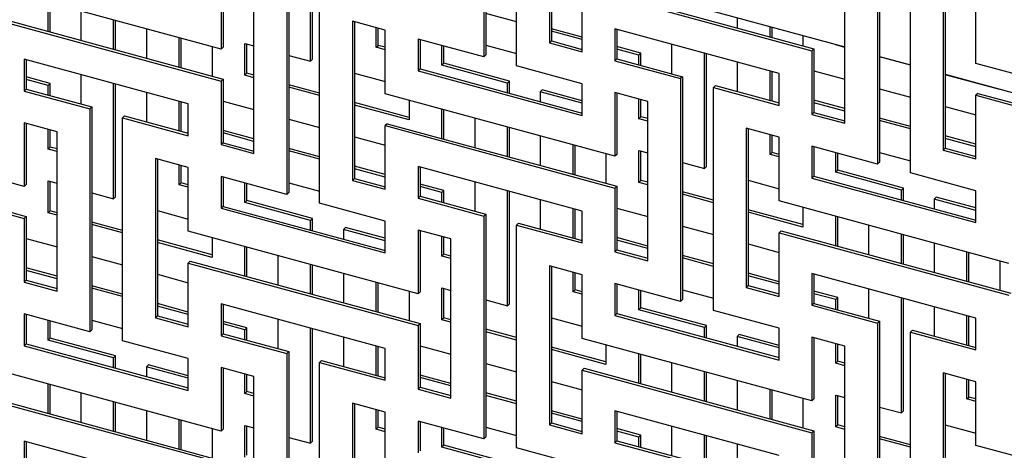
# Model space of a CAD drawing. Header units: millimetres. Extents: x 441 to 4541, y 1015 to 3885.
# Tile 22 of 33: x 3782 to 4059, y 3197 to 3318. Entities that reach past the tile are written whole.
import ezdxf

# ---------------------------------------------------------------- set-up
doc = ezdxf.new("R2010")
doc.units = ezdxf.units.MM
doc.header["$LTSCALE"] = 15

msp = doc.modelspace()

# ---------------------------------------------------------------- linework, layer by layer
for p, q in [((3912.44, 3369.65), (3912.44, 3307.15)), ((3913, 3370.2), (3913, 3307.7)), ((3921.65, 3304.65), (3921.65, 3367.15)), ((3930.87, 3355.72), (3930.87, 3311.07)), ((3931.43, 3355.56), (3931.43, 3311.62)), ((4022.99, 3339.61), (4022.99, 3277.11)), ((4023.55, 3340.15), (4023.55, 3277.65)), ((3863.85, 3305.92), (3863.85, 3338.22)), ((3864.41, 3306.47), (3864.41, 3338.06)), ((4032.21, 3274.6), (4032.21, 3337.1)), ((4013.78, 3288.54), (4013.78, 3333.18)), ((3857.17, 3331.1), (3857.17, 3268.6)), ((3857.73, 3331.65), (3857.73, 3269.15)), ((3931.43, 3332.35), (4013.78, 3309.97)), ((3866.38, 3266.1), (3866.38, 3328.6)), ((3838.74, 3309.32), (3774.25, 3326.85)), ((3838.74, 3327.18), (3838.74, 3309.32)), ((3839.3, 3327.03), (3839.3, 3309.87)), ((3940.08, 3308.57), (3940.08, 3326.43)), ((3940.08, 3326.43), (4004.57, 3308.9)), ((3940.64, 3326.97), (4005.13, 3309.45)), ((4041.42, 3325.67), (4041.42, 3281.03)), ((4041.98, 3325.52), (4041.98, 3281.57)), ((3790.15, 3314.3), (3790.15, 3322.53)), ((3790.71, 3314.15), (3790.71, 3322.38)), ((3847.95, 3280.03), (3847.95, 3324.68)), ((4050.63, 3305.31), (4050.63, 3323.17)), ((3799.36, 3320.03), (3799.36, 3311.8)), ((3921.65, 3317), (3913, 3319.35)), ((3774.25, 3317.92), (3838.74, 3300.39)), ((3774.81, 3318.47), (3839.3, 3300.94)), ((3808.57, 3309.29), (3808.57, 3317.52)), ((3809.13, 3309.14), (3809.13, 3317.37)), ((3884.8, 3314.66), (3875.59, 3317.17)), ((3875.59, 3317.17), (3875.59, 3272.52)), ((3876.15, 3317.01), (3876.15, 3273.07)), ((3983.61, 3318.17), (3983.61, 3315.29)), ((3817.78, 3315.02), (3817.78, 3306.79)), ((3882.27, 3309.85), (3882.27, 3315.35)), ((3882.83, 3310.39), (3882.83, 3315.2)), ((3884.8, 3296.8), (3884.8, 3314.66)), ((3940.08, 3312.69), (3931.43, 3315.04)), ((3940.08, 3311.99), (3931.43, 3314.34)), ((3995.36, 3302.47), (3949.29, 3314.99)), ((3949.29, 3314.99), (3949.29, 3306.06)), ((3949.85, 3314.84), (3949.85, 3306.61)), ((3992.83, 3312.79), (3992.83, 3315.66)), ((3993.39, 3312.64), (3993.39, 3315.51)), ((3827, 3304.29), (3827, 3312.52)), ((3827.56, 3304.13), (3827.56, 3312.36)), ((3912.44, 3307.15), (3894.02, 3312.16)), ((3894.02, 3312.16), (3894.02, 3303.23)), ((3894.58, 3312.01), (3894.58, 3303.78)), ((3931.43, 3311.62), (3930.87, 3311.07)), ((3930.87, 3311.07), (3940.08, 3308.57)), ((3931.43, 3311.62), (3940.08, 3309.27)), ((4002.04, 3313.16), (4002.04, 3310.29)), ((3836.21, 3310.01), (3836.21, 3301.78)), ((3839.3, 3309.87), (3838.74, 3309.32)), ((3845.42, 3310.93), (3847.95, 3310.24)), ((3845.42, 3302), (3845.42, 3310.93)), ((3845.98, 3302.55), (3845.98, 3310.78)), ((3882.27, 3309.85), (3882.83, 3310.39)), ((3884.8, 3309.16), (3882.27, 3309.85)), ((3884.8, 3309.86), (3882.83, 3310.39)), ((3900.7, 3304.84), (3900.7, 3310.34)), ((3901.26, 3305.38), (3901.26, 3310.19)), ((3913, 3310.42), (3921.65, 3308.07)), ((3956.53, 3308.22), (3949.85, 3310.04)), ((3955.97, 3307.67), (3949.85, 3309.34)), ((3965.19, 3310.67), (3965.19, 3302.44)), ((4005.13, 3309.45), (4004.57, 3308.9)), ((4004.57, 3308.9), (4004.57, 3291.04)), ((4005.13, 3309.45), (4005.13, 3291.59)), ((4011.25, 3310.51), (4011.25, 3310.65)), ((4011.25, 3310.51), (4011.37, 3310.62)), ((4013.78, 3309.82), (4011.25, 3310.51)), ((3829.53, 3293.97), (3783.46, 3306.49)), ((3783.46, 3306.49), (3783.46, 3297.56)), ((3784.02, 3306.34), (3784.02, 3298.11)), ((3857.73, 3307.59), (3863.85, 3305.92)), ((3863.85, 3305.92), (3864.41, 3306.47)), ((3913, 3307.7), (3912.44, 3307.15)), ((3949.85, 3306.61), (3949.29, 3306.06)), ((3949.29, 3306.06), (3967.72, 3301.06)), ((3949.85, 3306.61), (3968.28, 3301.6)), ((3955.97, 3307.67), (3956.53, 3308.22)), ((3955.97, 3304.95), (3955.97, 3307.67)), ((3956.53, 3304.8), (3956.53, 3308.22)), ((3974.4, 3275.88), (3974.4, 3308.17)), ((3974.96, 3276.43), (3974.96, 3308.02)), ((3983.61, 3305.67), (3983.61, 3297.44)), ((4023.55, 3307.31), (4032.21, 3304.96)), ((4032.21, 3304.81), (4023.55, 3307.16)), ((3894.58, 3303.78), (3894.02, 3303.23)), ((3894.02, 3303.23), (3940.08, 3290.71)), ((3894.58, 3303.78), (3940.08, 3291.41)), ((3900.7, 3304.84), (3901.26, 3305.38)), ((3919.12, 3299.83), (3900.7, 3304.84)), ((3919.68, 3300.38), (3901.26, 3305.38)), ((3940.08, 3299.64), (3921.65, 3304.65)), ((3992.83, 3294.93), (3992.83, 3303.16)), ((3993.39, 3294.78), (3993.39, 3303.01)), ((4005.13, 3303.24), (4013.78, 3300.89)), ((4115.12, 3287.78), (4050.63, 3305.31)), ((3790.71, 3299.71), (3784.02, 3301.53)), ((3790.15, 3299.17), (3784.02, 3300.83)), ((3799.36, 3302.17), (3799.36, 3293.94)), ((3839.3, 3300.94), (3838.74, 3300.39)), ((3838.74, 3300.39), (3838.74, 3282.54)), ((3839.3, 3300.94), (3839.3, 3283.08)), ((3845.42, 3302), (3845.98, 3302.55)), ((3847.95, 3301.32), (3845.42, 3302)), ((3847.95, 3302.01), (3845.98, 3302.55)), ((3876.15, 3302.58), (3884.8, 3300.23)), ((3919.12, 3299.83), (3919.68, 3300.38)), ((3919.68, 3296.95), (3919.68, 3300.38)), ((3968.28, 3301.6), (3967.72, 3301.06)), ((3967.72, 3301.06), (3967.72, 3238.56)), ((3968.28, 3301.6), (3968.28, 3239.1)), ((3995.36, 3293.55), (3995.36, 3302.47)), ((4041.98, 3302.3), (4124.33, 3279.92)), ((4057.31, 3297.99), (4041.98, 3302.16)), ((3784.02, 3298.11), (3783.46, 3297.56)), ((3783.46, 3297.56), (3801.89, 3292.55)), ((3784.02, 3298.11), (3802.45, 3293.1)), ((3790.15, 3299.17), (3790.71, 3299.71)), ((3790.15, 3296.44), (3790.15, 3299.17)), ((3790.71, 3296.29), (3790.71, 3299.71)), ((3808.57, 3267.37), (3808.57, 3299.67)), ((3809.13, 3267.92), (3809.13, 3299.51)), ((3866.38, 3297.01), (3857.73, 3299.36)), ((3866.38, 3296.31), (3857.73, 3298.66)), ((3919.12, 3297.1), (3919.12, 3299.83)), ((3928.34, 3297.33), (3928.9, 3297.87)), ((3928.34, 3297.33), (3928.34, 3294.6)), ((3940.08, 3294.14), (3928.34, 3297.33)), ((3940.08, 3294.83), (3928.9, 3297.87)), ((3940.08, 3290.71), (3940.08, 3299.64)), ((3977.49, 3299.1), (3976.93, 3298.55)), ((3976.93, 3236.05), (3976.93, 3298.55)), ((3976.93, 3298.55), (3995.36, 3293.55)), ((3977.49, 3299.1), (3995.36, 3294.24)), ((4023.55, 3298.24), (4032.21, 3295.88)), ((4057.31, 3298.14), (4057.31, 3297.99)), ((3817.78, 3297.16), (3817.78, 3288.93)), ((3827, 3286.43), (3827, 3294.66)), ((3827.56, 3286.28), (3827.56, 3294.51)), ((3839.3, 3294.74), (3847.95, 3292.39)), ((3949.29, 3279.28), (3884.8, 3296.8)), ((3891.49, 3294.99), (3891.49, 3289.48)), ((3958.5, 3294.63), (3949.29, 3297.14)), ((3949.29, 3297.14), (3949.29, 3279.28)), ((3949.85, 3296.98), (3949.85, 3279.82)), ((3955.97, 3289.82), (3955.97, 3295.32)), ((3956.53, 3290.36), (3956.53, 3295.17)), ((3958.5, 3249.99), (3958.5, 3294.63)), ((4013.78, 3292.66), (4005.13, 3295.01)), ((4051.19, 3296.93), (4050.63, 3296.38)), ((4050.63, 3278.52), (4050.63, 3296.38)), ((4050.63, 3296.38), (4115.12, 3278.85)), ((4051.19, 3296.93), (4115.68, 3279.4)), ((3802.45, 3293.1), (3801.89, 3292.55)), ((3801.89, 3292.55), (3801.89, 3230.05)), ((3802.45, 3293.1), (3802.45, 3230.6)), ((3829.53, 3285.04), (3829.53, 3293.97)), ((3891.49, 3290.18), (3876.15, 3294.35)), ((3891.49, 3289.48), (3876.15, 3293.65)), ((3900.7, 3284.25), (3900.7, 3292.49)), ((3901.26, 3284.1), (3901.26, 3292.33)), ((4013.78, 3291.96), (4005.13, 3294.31)), ((4041.98, 3293.23), (4050.63, 3290.88)), ((3811.66, 3290.6), (3811.1, 3290.05)), ((3811.1, 3227.55), (3811.1, 3290.05)), ((3811.1, 3290.05), (3829.53, 3285.04)), ((3811.66, 3290.6), (3829.53, 3285.74)), ((3857.73, 3289.73), (3866.38, 3287.38)), ((3909.91, 3289.98), (3909.91, 3281.75)), ((3955.97, 3289.82), (3956.53, 3290.36)), ((3958.5, 3289.13), (3955.97, 3289.82)), ((3958.5, 3289.83), (3956.53, 3290.36)), ((4005.13, 3291.59), (4004.57, 3291.04)), ((4004.57, 3291.04), (4013.78, 3288.54)), ((4005.13, 3291.59), (4013.78, 3289.24)), ((4032.21, 3287.65), (4023.55, 3290)), ((4032.21, 3286.95), (4023.55, 3289.31)), ((3783.46, 3270.77), (3718.98, 3288.3)), ((3792.68, 3286.13), (3783.46, 3288.63)), ((3783.46, 3288.63), (3783.46, 3270.77)), ((3784.02, 3288.48), (3784.02, 3271.32)), ((3790.15, 3281.31), (3790.15, 3286.82)), ((3790.71, 3281.86), (3790.71, 3286.66)), ((3847.95, 3284.16), (3839.3, 3286.51)), ((3885.36, 3288.42), (3884.8, 3287.88)), ((3884.8, 3270.02), (3884.8, 3287.88)), ((3884.8, 3287.88), (3949.29, 3270.35)), ((3885.36, 3288.42), (3949.85, 3270.9)), ((3919.12, 3279.25), (3919.12, 3287.48)), ((3919.68, 3279.1), (3919.68, 3287.33)), ((3995.36, 3284.62), (3986.14, 3287.12)), ((3986.14, 3287.12), (3986.14, 3242.48)), ((3986.7, 3286.97), (3986.7, 3243.02)), ((3792.68, 3241.48), (3792.68, 3286.13)), ((3847.95, 3283.46), (3839.3, 3285.81)), ((3876.15, 3284.72), (3884.8, 3282.37)), ((3928.34, 3284.97), (3928.34, 3276.74)), ((3992.83, 3279.8), (3992.83, 3285.3)), ((3993.39, 3280.35), (3993.39, 3285.15)), ((3995.36, 3266.76), (3995.36, 3284.62)), ((4050.63, 3282.65), (4041.98, 3285)), ((4050.63, 3281.95), (4041.98, 3284.3)), ((3790.15, 3281.31), (3790.71, 3281.86)), ((3792.68, 3280.62), (3790.15, 3281.31)), ((3792.68, 3281.32), (3790.71, 3281.86)), ((3839.3, 3283.08), (3838.74, 3282.54)), ((3838.74, 3282.54), (3847.95, 3280.03)), ((3839.3, 3283.08), (3847.95, 3280.73)), ((3866.38, 3279.15), (3857.73, 3281.5)), ((3866.38, 3278.45), (3857.73, 3280.8)), ((3937.55, 3274.24), (3937.55, 3282.47)), ((3938.11, 3274.09), (3938.11, 3282.32)), ((3955.97, 3280.89), (3958.5, 3280.2)), ((3955.97, 3271.96), (3955.97, 3280.89)), ((3956.53, 3272.5), (3956.53, 3280.73)), ((4022.99, 3277.11), (4004.57, 3282.11)), ((4004.57, 3282.11), (4004.57, 3273.18)), ((4005.13, 3281.96), (4005.13, 3273.73)), ((4041.98, 3281.57), (4041.42, 3281.03)), ((4041.42, 3281.03), (4050.63, 3278.52)), ((4041.98, 3281.57), (4050.63, 3279.22)), ((3718.98, 3279.37), (3783.46, 3261.84)), ((3719.54, 3279.92), (3784.02, 3262.39)), ((3829.53, 3276.11), (3820.31, 3278.62)), ((3820.31, 3278.62), (3820.31, 3233.97)), ((3820.87, 3278.46), (3820.87, 3234.52)), ((3946.76, 3279.97), (3946.76, 3271.74)), ((3949.85, 3279.82), (3949.29, 3279.28)), ((3992.83, 3279.8), (3993.39, 3280.35)), ((3995.36, 3279.11), (3992.83, 3279.8)), ((3995.36, 3279.81), (3993.39, 3280.35)), ((4011.25, 3274.79), (4011.25, 3280.3)), ((4011.81, 3275.34), (4011.81, 3280.14)), ((4023.55, 3280.38), (4032.21, 3278.03)), ((3827, 3271.3), (3827, 3276.8)), ((3827.56, 3271.84), (3827.56, 3276.65)), ((3829.53, 3258.25), (3829.53, 3276.11)), ((3884.8, 3274.14), (3876.15, 3276.49)), ((3884.8, 3273.44), (3876.15, 3275.79)), ((3940.08, 3263.92), (3894.02, 3276.44)), ((3894.02, 3276.44), (3894.02, 3267.51)), ((3894.58, 3276.29), (3894.58, 3268.06)), ((3968.28, 3277.54), (3974.4, 3275.88)), ((3974.4, 3275.88), (3974.96, 3276.43)), ((4011.25, 3274.79), (4011.81, 3275.34)), ((4030.24, 3270.33), (4011.81, 3275.34)), ((4023.55, 3277.65), (4022.99, 3277.11)), ((3790.15, 3272.38), (3792.68, 3271.69)), ((3790.15, 3263.45), (3790.15, 3272.38)), ((3857.17, 3268.6), (3838.74, 3273.61)), ((3838.74, 3273.61), (3838.74, 3264.68)), ((3839.3, 3273.46), (3839.3, 3265.23)), ((3876.15, 3273.07), (3875.59, 3272.52)), ((3875.59, 3272.52), (3884.8, 3270.02)), ((3876.15, 3273.07), (3884.8, 3270.72)), ((3955.97, 3271.96), (3956.53, 3272.5)), ((3958.5, 3271.97), (3956.53, 3272.5)), ((3986.7, 3272.53), (3995.36, 3270.18)), ((4005.13, 3273.73), (4004.57, 3273.18)), ((4004.57, 3273.18), (4050.63, 3260.66)), ((4005.13, 3273.73), (4050.63, 3261.36)), ((4029.68, 3269.78), (4011.25, 3274.79)), ((4050.63, 3269.59), (4032.21, 3274.6)), ((3784.02, 3271.32), (3783.46, 3270.77)), ((3790.71, 3264), (3790.71, 3272.23)), ((3827, 3271.3), (3827.56, 3271.84)), ((3829.53, 3270.61), (3827, 3271.3)), ((3829.53, 3271.31), (3827.56, 3271.84)), ((3845.42, 3266.29), (3845.42, 3271.79)), ((3845.98, 3266.83), (3845.98, 3271.64)), ((3857.73, 3271.87), (3866.38, 3269.52)), ((3901.26, 3269.67), (3894.58, 3271.49)), ((3900.7, 3269.12), (3894.58, 3270.79)), ((3900.7, 3269.12), (3901.26, 3269.67)), ((3901.26, 3266.25), (3901.26, 3269.67)), ((3909.91, 3272.12), (3909.91, 3263.89)), ((3919.12, 3237.33), (3919.12, 3269.62)), ((3949.85, 3270.9), (3949.29, 3270.35)), ((3949.29, 3270.35), (3949.29, 3252.49)), ((3949.85, 3270.9), (3949.85, 3253.04)), ((3958.5, 3271.27), (3955.97, 3271.96)), ((4029.68, 3269.78), (4030.24, 3270.33)), ((4029.68, 3267.06), (4029.68, 3269.78)), ((4030.24, 3266.91), (4030.24, 3270.33)), ((4050.63, 3260.66), (4050.63, 3269.59)), ((3802.45, 3269.04), (3808.57, 3267.37)), ((3808.57, 3267.37), (3809.13, 3267.92)), ((3845.42, 3266.29), (3845.98, 3266.83)), ((3864.41, 3261.83), (3845.98, 3266.83)), ((3857.73, 3269.15), (3857.17, 3268.6)), ((3894.58, 3268.06), (3894.02, 3267.51)), ((3894.02, 3267.51), (3912.44, 3262.51)), ((3894.58, 3268.06), (3913, 3263.05)), ((3900.7, 3266.4), (3900.7, 3269.12)), ((3919.68, 3237.88), (3919.68, 3269.47)), ((3928.34, 3267.12), (3928.34, 3258.89)), ((3976.93, 3266.96), (3968.28, 3269.31)), ((3976.93, 3266.26), (3968.28, 3268.61)), ((4038.89, 3267.28), (4039.45, 3267.83)), ((4038.89, 3267.28), (4038.89, 3264.55)), ((4050.63, 3264.09), (4038.89, 3267.28)), ((4050.63, 3264.79), (4039.45, 3267.83)), ((3839.3, 3265.23), (3838.74, 3264.68)), ((3838.74, 3264.68), (3884.8, 3252.16)), ((3839.3, 3265.23), (3884.8, 3252.86)), ((3863.85, 3261.28), (3845.42, 3266.29)), ((3884.8, 3261.09), (3866.38, 3266.1)), ((3937.55, 3256.38), (3937.55, 3264.61)), ((3938.11, 3256.23), (3938.11, 3264.46)), ((3949.85, 3264.69), (3958.5, 3262.34)), ((4002.04, 3260.14), (3986.7, 3264.3)), ((4059.85, 3249.23), (3995.36, 3266.76)), ((4002.04, 3264.94), (4002.04, 3259.44)), ((3784.02, 3262.39), (3783.46, 3261.84)), ((3783.46, 3261.84), (3783.46, 3243.99)), ((3784.02, 3262.39), (3784.02, 3244.53)), ((3790.15, 3263.45), (3790.71, 3264)), ((3792.68, 3262.77), (3790.15, 3263.45)), ((3792.68, 3263.46), (3790.71, 3264)), ((3820.87, 3264.03), (3829.53, 3261.68)), ((3863.85, 3261.28), (3864.41, 3261.83)), ((3864.41, 3258.4), (3864.41, 3261.83)), ((3913, 3263.05), (3912.44, 3262.51)), ((3912.44, 3262.51), (3912.44, 3200)), ((3913, 3263.05), (3913, 3200.55)), ((3940.08, 3255), (3940.08, 3263.92)), ((4002.04, 3259.44), (3986.7, 3263.61)), ((4011.25, 3254.21), (4011.25, 3262.44)), ((4011.81, 3254.06), (4011.81, 3262.29)), ((3811.1, 3258.46), (3802.45, 3260.81)), ((3811.1, 3257.76), (3802.45, 3260.11)), ((3863.85, 3258.55), (3863.85, 3261.28)), ((3873.06, 3258.78), (3873.62, 3259.32)), ((3873.06, 3258.78), (3873.06, 3256.05)), ((3884.8, 3255.59), (3873.06, 3258.78)), ((3884.8, 3256.28), (3873.62, 3259.32)), ((3884.8, 3252.16), (3884.8, 3261.09)), ((3903.23, 3256.08), (3894.02, 3258.59)), ((3894.02, 3258.59), (3894.02, 3240.73)), ((3922.21, 3260.55), (3921.65, 3260)), ((3921.65, 3197.5), (3921.65, 3260)), ((3921.65, 3260), (3940.08, 3255)), ((3922.21, 3260.55), (3940.08, 3255.69)), ((3968.28, 3259.69), (3976.93, 3257.33)), ((4020.46, 3259.94), (4020.46, 3251.71)), ((3784.02, 3256.19), (3792.68, 3253.84)), ((3836.21, 3251.63), (3820.87, 3255.8)), ((3894.02, 3240.73), (3829.53, 3258.25)), ((3836.21, 3256.44), (3836.21, 3250.93)), ((3894.58, 3258.43), (3894.58, 3241.27)), ((3900.7, 3251.27), (3900.7, 3256.77)), ((3901.26, 3251.81), (3901.26, 3256.62)), ((3903.23, 3211.44), (3903.23, 3256.08)), ((3958.5, 3254.11), (3949.85, 3256.46)), ((3995.92, 3258.38), (3995.36, 3257.83)), ((3995.36, 3239.97), (3995.36, 3257.83)), ((3995.36, 3257.83), (4059.85, 3240.3)), ((3995.92, 3258.38), (4060.41, 3240.85)), ((4029.68, 3249.2), (4029.68, 3257.43)), ((4030.24, 3249.05), (4030.24, 3257.28)), ((3836.21, 3250.93), (3820.87, 3255.1)), ((3845.42, 3245.7), (3845.42, 3253.94)), ((3845.98, 3245.55), (3845.98, 3253.78)), ((3949.85, 3253.04), (3949.29, 3252.49)), ((3958.5, 3253.41), (3949.85, 3255.76)), ((3949.85, 3253.04), (3958.5, 3250.69)), ((3986.7, 3254.68), (3995.36, 3252.33)), ((4038.89, 3254.93), (4038.89, 3246.7)), ((3802.45, 3251.18), (3811.1, 3248.83)), ((3854.64, 3251.43), (3854.64, 3243.2)), ((3900.7, 3251.27), (3901.26, 3251.81)), ((3903.23, 3250.58), (3900.7, 3251.27)), ((3903.23, 3251.28), (3901.26, 3251.81)), ((3949.29, 3252.49), (3958.5, 3249.99)), ((3976.93, 3249.1), (3968.28, 3251.45)), ((3976.93, 3248.4), (3968.28, 3250.76)), ((4048.1, 3244.19), (4048.1, 3252.42)), ((4048.66, 3244.04), (4048.66, 3252.27)), ((3792.68, 3245.61), (3784.02, 3247.96)), ((3830.09, 3249.87), (3829.53, 3249.33)), ((3829.53, 3231.47), (3829.53, 3249.33)), ((3829.53, 3249.33), (3894.02, 3231.8)), ((3830.09, 3249.87), (3894.58, 3232.35)), ((3863.85, 3240.7), (3863.85, 3248.93)), ((3864.41, 3240.54), (3864.41, 3248.78)), ((3940.08, 3246.07), (3930.87, 3248.57)), ((3930.87, 3248.57), (3930.87, 3203.93)), ((3931.43, 3248.42), (3931.43, 3204.47)), ((4057.31, 3249.92), (4057.31, 3241.69)), ((3792.68, 3244.91), (3784.02, 3247.26)), ((3820.87, 3246.17), (3829.53, 3243.82)), ((3873.06, 3246.42), (3873.06, 3238.19)), ((3937.55, 3241.25), (3937.55, 3246.75)), ((3938.11, 3241.8), (3938.11, 3246.6)), ((3940.08, 3228.21), (3940.08, 3246.07)), ((3995.36, 3244.1), (3986.7, 3246.45)), ((3995.36, 3243.4), (3986.7, 3245.75)), ((4050.63, 3233.88), (4004.57, 3246.4)), ((4004.57, 3246.4), (4004.57, 3237.47)), ((4005.13, 3246.24), (4005.13, 3238.02)), ((3784.02, 3244.53), (3783.46, 3243.99)), ((3783.46, 3243.99), (3792.68, 3241.48)), ((3784.02, 3244.53), (3792.68, 3242.18)), ((3811.1, 3240.6), (3802.45, 3242.95)), ((3811.1, 3239.9), (3802.45, 3242.25)), ((3882.27, 3235.69), (3882.27, 3243.92)), ((3882.83, 3235.54), (3882.83, 3243.77)), ((3900.7, 3242.34), (3903.23, 3241.65)), ((3900.7, 3233.41), (3900.7, 3242.34)), ((3901.26, 3233.95), (3901.26, 3242.18)), ((3967.72, 3238.56), (3949.29, 3243.56)), ((3949.29, 3243.56), (3949.29, 3234.63)), ((3949.85, 3243.41), (3949.85, 3235.18)), ((3986.7, 3243.02), (3986.14, 3242.48)), ((3986.14, 3242.48), (3995.36, 3239.97)), ((3986.7, 3243.02), (3995.36, 3240.67)), ((4020.46, 3242.08), (4020.46, 3233.85)), ((3891.49, 3241.42), (3891.49, 3233.19)), ((3894.58, 3241.27), (3894.02, 3240.73)), ((3937.55, 3241.25), (3938.11, 3241.8)), ((3940.08, 3240.56), (3937.55, 3241.25)), ((3940.08, 3241.26), (3938.11, 3241.8)), ((3955.97, 3236.24), (3955.97, 3241.75)), ((3956.53, 3236.79), (3956.53, 3241.59)), ((3968.28, 3241.83), (3976.93, 3239.48)), ((4011.81, 3239.62), (4005.13, 3241.44)), ((4011.25, 3239.08), (4005.13, 3240.74)), ((4011.25, 3239.08), (4011.81, 3239.62)), ((4011.81, 3236.2), (4011.81, 3239.62)), ((4029.68, 3207.28), (4029.68, 3239.57)), ((4030.24, 3207.83), (4030.24, 3239.42)), ((3829.53, 3235.59), (3820.87, 3237.94)), ((3829.53, 3234.89), (3820.87, 3237.24)), ((3884.8, 3225.37), (3838.74, 3237.89)), ((3838.74, 3237.89), (3838.74, 3228.96)), ((3839.3, 3237.74), (3839.3, 3229.51)), ((3913, 3238.99), (3919.12, 3237.33)), ((3919.12, 3237.33), (3919.68, 3237.88)), ((3955.97, 3236.24), (3956.53, 3236.79)), ((3974.96, 3231.78), (3956.53, 3236.79)), ((3968.28, 3239.1), (3967.72, 3238.56)), ((4005.13, 3238.02), (4004.57, 3237.47)), ((4004.57, 3237.47), (4022.99, 3232.46)), ((4005.13, 3238.02), (4023.55, 3233.01)), ((4011.25, 3236.35), (4011.25, 3239.08)), ((4038.89, 3237.07), (4038.89, 3228.84)), ((3801.89, 3230.05), (3783.46, 3235.06)), ((3783.46, 3235.06), (3783.46, 3226.13)), ((3784.02, 3234.91), (3784.02, 3226.68)), ((3820.87, 3234.52), (3820.31, 3233.97)), ((3820.31, 3233.97), (3829.53, 3231.47)), ((3820.87, 3234.52), (3829.53, 3232.17)), ((3900.7, 3233.41), (3901.26, 3233.95)), ((3903.23, 3233.42), (3901.26, 3233.95)), ((3931.43, 3233.98), (3940.08, 3231.63)), ((3949.85, 3235.18), (3949.29, 3234.63)), ((3949.29, 3234.63), (3995.36, 3222.11)), ((3949.85, 3235.18), (3995.36, 3222.81)), ((3974.4, 3231.23), (3955.97, 3236.24)), ((3995.36, 3231.04), (3976.93, 3236.05)), ((4048.1, 3226.34), (4048.1, 3234.57)), ((4048.66, 3226.18), (4048.66, 3234.41)), ((4050.63, 3224.95), (4050.63, 3233.88)), ((3790.15, 3227.74), (3790.15, 3233.24)), ((3790.71, 3228.28), (3790.71, 3233.09)), ((3802.45, 3233.32), (3811.1, 3230.97)), ((3845.98, 3231.12), (3839.3, 3232.94)), ((3845.42, 3230.57), (3839.3, 3232.24)), ((3845.42, 3230.57), (3845.98, 3231.12)), ((3845.98, 3227.7), (3845.98, 3231.12)), ((3854.64, 3233.57), (3854.64, 3225.34)), ((3863.85, 3198.78), (3863.85, 3231.07)), ((3864.41, 3199.33), (3864.41, 3230.92)), ((3894.58, 3232.35), (3894.02, 3231.8)), ((3894.02, 3231.8), (3894.02, 3213.94)), ((3894.58, 3232.35), (3894.58, 3214.49)), ((3903.23, 3232.72), (3900.7, 3233.41)), ((3974.4, 3231.23), (3974.96, 3231.78)), ((3974.4, 3228.51), (3974.4, 3231.23)), ((3974.96, 3228.36), (3974.96, 3231.78)), ((3995.36, 3222.11), (3995.36, 3231.04)), ((4023.55, 3233.01), (4022.99, 3232.46)), ((4022.99, 3232.46), (4022.99, 3169.96)), ((4023.55, 3233.01), (4023.55, 3170.51)), ((3790.15, 3227.74), (3790.71, 3228.28)), ((3809.13, 3223.28), (3790.71, 3228.28)), ((3802.45, 3230.6), (3801.89, 3230.05)), ((3839.3, 3229.51), (3838.74, 3228.96)), ((3838.74, 3228.96), (3857.17, 3223.96)), ((3839.3, 3229.51), (3857.73, 3224.5)), ((3845.42, 3227.85), (3845.42, 3230.57)), ((3873.06, 3228.57), (3873.06, 3220.34)), ((3921.65, 3228.41), (3913, 3230.76)), ((3921.65, 3227.71), (3913, 3230.06)), ((4004.57, 3210.68), (3940.08, 3228.21)), ((3983.61, 3228.73), (3984.17, 3229.28)), ((3983.61, 3228.73), (3983.61, 3226)), ((3995.36, 3225.54), (3983.61, 3228.73)), ((3995.36, 3226.24), (3984.17, 3229.28)), ((4013.78, 3226.04), (4004.57, 3228.54)), ((4004.57, 3228.54), (4004.57, 3210.68)), ((4005.13, 3228.39), (4005.13, 3211.23)), ((4032.77, 3230.5), (4032.21, 3229.96)), ((4032.21, 3167.46), (4032.21, 3229.96)), ((4032.21, 3229.96), (4050.63, 3224.95)), ((4032.77, 3230.5), (4050.63, 3225.65)), ((3784.02, 3226.68), (3783.46, 3226.13)), ((3783.46, 3226.13), (3829.53, 3213.61)), ((3784.02, 3226.68), (3829.53, 3214.31)), ((3808.57, 3222.73), (3790.15, 3227.74)), ((3829.53, 3222.54), (3811.1, 3227.55)), ((3882.27, 3217.83), (3882.27, 3226.06)), ((3882.83, 3217.68), (3882.83, 3225.91)), ((3884.8, 3216.45), (3884.8, 3225.37)), ((3894.58, 3226.14), (3903.23, 3223.79)), ((3946.76, 3221.59), (3931.43, 3225.75)), ((3946.76, 3226.39), (3946.76, 3220.89)), ((4011.25, 3221.22), (4011.25, 3226.72)), ((4011.81, 3221.77), (4011.81, 3226.57)), ((4013.78, 3181.39), (4013.78, 3226.04)), ((3808.57, 3222.73), (3809.13, 3223.28)), ((3808.57, 3220), (3808.57, 3222.73)), ((3809.13, 3219.85), (3809.13, 3223.28)), ((3857.73, 3224.5), (3857.17, 3223.96)), ((3857.17, 3223.96), (3857.17, 3161.45)), ((3857.73, 3224.5), (3857.73, 3162)), ((3946.76, 3220.89), (3931.43, 3225.06)), ((3955.97, 3215.66), (3955.97, 3223.89)), ((3956.53, 3215.51), (3956.53, 3223.74)), ((3817.78, 3220.23), (3818.34, 3220.77)), ((3817.78, 3220.23), (3817.78, 3217.5)), ((3829.53, 3217.03), (3817.78, 3220.23)), ((3829.53, 3217.73), (3818.34, 3220.77)), ((3829.53, 3213.61), (3829.53, 3222.54)), ((3847.95, 3217.53), (3838.74, 3220.04)), ((3838.74, 3220.04), (3838.74, 3202.18)), ((3839.3, 3219.88), (3839.3, 3202.72)), ((3866.94, 3222), (3866.38, 3221.45)), ((3866.38, 3158.95), (3866.38, 3221.45)), ((3866.38, 3221.45), (3884.8, 3216.45)), ((3866.94, 3222), (3884.8, 3217.14)), ((3913, 3221.13), (3921.65, 3218.78)), ((3965.19, 3221.39), (3965.19, 3213.16)), ((4011.25, 3221.22), (4011.81, 3221.77)), ((4013.78, 3220.53), (4011.25, 3221.22)), ((4013.78, 3221.23), (4011.81, 3221.77)), ((3838.74, 3202.18), (3774.25, 3219.7)), ((3845.42, 3212.72), (3845.42, 3218.22)), ((3845.98, 3213.26), (3845.98, 3218.07)), ((3847.95, 3172.89), (3847.95, 3217.53)), ((3903.23, 3215.56), (3894.58, 3217.91)), ((3903.23, 3214.86), (3894.58, 3217.21)), ((3940.64, 3219.83), (3940.08, 3219.28)), ((3940.08, 3201.42), (3940.08, 3219.28)), ((3940.08, 3219.28), (4004.57, 3201.75)), ((3940.64, 3219.83), (4005.13, 3202.3)), ((3974.4, 3210.65), (3974.4, 3218.88)), ((3974.96, 3210.5), (3974.96, 3218.73)), ((4050.63, 3216.02), (4041.42, 3218.52)), ((4041.42, 3218.52), (4041.42, 3173.88)), ((4041.98, 3218.37), (4041.98, 3174.43)), ((3790.15, 3207.15), (3790.15, 3215.38)), ((3790.71, 3207), (3790.71, 3215.23)), ((3894.58, 3214.49), (3894.02, 3213.94)), ((3894.58, 3214.49), (3903.23, 3212.14)), ((3931.43, 3216.13), (3940.08, 3213.78)), ((3983.61, 3216.38), (3983.61, 3208.15)), ((4048.1, 3211.2), (4048.1, 3216.71)), ((4048.66, 3211.75), (4048.66, 3216.56)), ((4050.63, 3198.16), (4050.63, 3216.02)), ((3799.36, 3212.88), (3799.36, 3204.65)), ((3845.42, 3212.72), (3845.98, 3213.26)), ((3847.95, 3212.03), (3845.42, 3212.72)), ((3847.95, 3212.73), (3845.98, 3213.26)), ((3894.02, 3213.94), (3903.23, 3211.44)), ((3921.65, 3210.55), (3913, 3212.9)), ((3921.65, 3209.85), (3913, 3212.21)), ((3992.83, 3205.64), (3992.83, 3213.87)), ((3993.39, 3205.49), (3993.39, 3213.72)), ((4011.25, 3212.29), (4013.78, 3211.6)), ((4011.25, 3203.36), (4011.25, 3212.29)), ((4011.81, 3203.91), (4011.81, 3212.14)), ((4048.1, 3211.2), (4048.66, 3211.75)), ((4050.63, 3211.22), (4048.66, 3211.75)), ((3774.25, 3210.78), (3838.74, 3193.25)), ((3774.81, 3211.32), (3839.3, 3193.8)), ((3808.57, 3202.15), (3808.57, 3210.38)), ((3809.13, 3201.99), (3809.13, 3210.23)), ((3884.8, 3207.52), (3875.59, 3210.02)), ((3875.59, 3210.02), (3875.59, 3165.38)), ((3876.15, 3209.87), (3876.15, 3165.92)), ((4002.04, 3211.37), (4002.04, 3203.14)), ((4005.13, 3211.23), (4004.57, 3210.68)), ((4023.55, 3208.95), (4029.68, 3207.28)), ((4050.63, 3210.52), (4048.1, 3211.2)), ((3817.78, 3207.87), (3817.78, 3199.64)), ((3882.27, 3202.7), (3882.27, 3208.2)), ((3882.83, 3203.25), (3882.83, 3208.05)), ((3884.8, 3189.66), (3884.8, 3207.52)), ((3940.08, 3205.55), (3931.43, 3207.9)), ((3940.08, 3204.85), (3931.43, 3207.2)), ((3995.36, 3195.33), (3949.29, 3207.85)), ((3949.29, 3207.85), (3949.29, 3198.92)), ((3949.85, 3207.69), (3949.85, 3199.47)), ((4029.68, 3207.28), (4030.24, 3207.83)), ((3827, 3197.14), (3827, 3205.37)), ((3827.56, 3196.99), (3827.56, 3205.22)), ((3845.42, 3203.79), (3847.95, 3203.1)), ((3845.42, 3194.86), (3845.42, 3203.79)), ((3845.98, 3195.4), (3845.98, 3203.63)), ((3912.44, 3200), (3894.02, 3205.01)), ((3894.02, 3205.01), (3894.02, 3196.08)), ((3894.58, 3204.86), (3894.58, 3196.63)), ((3913, 3203.28), (3921.65, 3200.93)), ((3931.43, 3204.47), (3930.87, 3203.93)), ((3930.87, 3203.93), (3940.08, 3201.42)), ((3931.43, 3204.47), (3940.08, 3202.12)), ((3965.19, 3203.53), (3965.19, 3195.3)), ((4011.25, 3203.36), (4011.81, 3203.91)), ((4013.78, 3202.67), (4011.25, 3203.36)), ((4013.78, 3203.37), (4011.81, 3203.91)), ((4041.98, 3203.94), (4050.63, 3201.59)), ((3836.21, 3202.87), (3836.21, 3194.64)), ((3839.3, 3202.72), (3838.74, 3202.18)), ((3882.27, 3202.7), (3882.83, 3203.25)), ((3884.8, 3202.01), (3882.27, 3202.7)), ((3884.8, 3202.71), (3882.83, 3203.25)), ((3900.7, 3197.69), (3900.7, 3203.2)), ((3901.26, 3198.24), (3901.26, 3203.04)), ((3913, 3200.55), (3912.44, 3200)), ((3956.53, 3201.07), (3949.85, 3202.89)), ((3955.97, 3200.53), (3949.85, 3202.19)), ((3955.97, 3200.53), (3956.53, 3201.07)), ((3955.97, 3197.8), (3955.97, 3200.53)), ((3956.53, 3197.65), (3956.53, 3201.07)), ((3974.4, 3168.73), (3974.4, 3201.02)), ((3974.96, 3169.28), (3974.96, 3200.87)), ((4005.13, 3202.3), (4004.57, 3201.75)), ((4004.57, 3201.75), (4004.57, 3183.9)), ((4005.13, 3202.3), (4005.13, 3184.44)), ((4032.21, 3198.36), (4023.55, 3200.72)), ((3829.53, 3186.82), (3783.46, 3199.34)), ((3783.46, 3199.34), (3783.46, 3190.41)), ((3784.02, 3199.19), (3784.02, 3190.96)), ((3857.73, 3200.44), (3863.85, 3198.78)), ((3863.85, 3198.78), (3864.41, 3199.33)), ((3900.7, 3197.69), (3901.26, 3198.24)), ((3919.68, 3193.23), (3901.26, 3198.24)), ((3949.85, 3199.47), (3949.29, 3198.92)), ((3949.29, 3198.92), (3967.72, 3193.91)), ((3949.85, 3199.47), (3968.28, 3194.46)), ((3983.61, 3198.52), (3983.61, 3190.29)), ((4032.21, 3197.67), (4023.55, 3200.02)), ((4115.12, 3180.64), (4050.63, 3198.16)), ((3919.12, 3192.68), (3900.7, 3197.69)), ((3940.08, 3192.49), (3921.65, 3197.5))]:
    msp.add_line(p, q)

doc.saveas('drawing.dxf')
